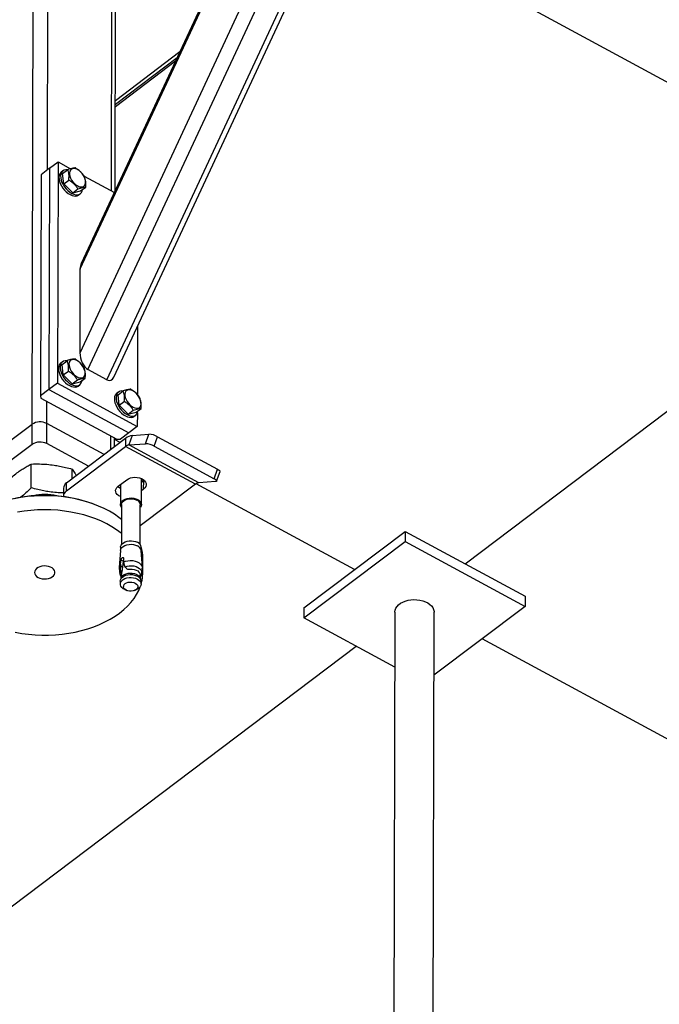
# Model space of a CAD drawing. Header units: millimetres. Extents: x 0 to 841, y 0 to 594.
# Tile 117 of 190: x 701 to 715, y 260 to 282. Entities that reach past the tile are written whole.
import ezdxf

# ---------------------------------------------------------------- set-up
doc = ezdxf.new("R2010")
doc.units = ezdxf.units.MM
doc.layers.add('TRAIT-FORT', color=4, linetype='Continuous', lineweight=25)

msp = doc.modelspace()

# ---------------------------------------------------------------- linework, layer by layer
at = {"layer": 'TRAIT-FORT', "color": 4, "linetype": 'Continuous', "lineweight": 25}
for p, q in [((702.005, 274.448), (710.323, 292.3)), ((702.179, 274.083), (710.691, 292.351)), ((702.593, 273.858), (711.106, 292.127)), ((702.745, 273.912), (711.16, 291.971)), ((702.01, 276.278), (709.015, 291.312)), ((708.942, 291.226), (702.033, 276.4)), ((700.957, 272.883), (700.991, 285.887)), ((701.293, 278.443), (701.311, 285.289)), ((702.691, 277.985), (702.71, 285.147)), ((702.772, 277.987), (702.791, 285.035)), ((718.41, 278.422), (708.221, 283.942)), ((702.778, 279.961), (704.19, 281.028)), ((702.777, 279.878), (704.13, 280.9)), ((702.777, 279.83), (704.095, 280.825)), ((701.34, 278.478), (701.155, 278.338)), ((701.34, 278.478), (701.327, 273.645)), ((701.34, 278.478), (701.524, 278.617)), ((701.524, 278.617), (701.511, 273.784)), ((701.524, 278.617), (701.799, 278.468)), ((701.632, 278.424), (701.595, 278.396)), ((701.625, 278.364), (701.735, 278.448)), ((701.155, 278.338), (701.142, 273.506)), ((701.651, 278.136), (701.625, 278.364)), ((701.651, 278.136), (701.761, 278.219)), ((702.094, 278.308), (702.755, 277.95)), ((701.848, 277.945), (701.651, 278.136)), ((701.848, 277.945), (701.958, 278.029)), ((702.019, 277.983), (702.129, 278.066)), ((701.848, 277.945), (702.019, 277.983)), ((701.974, 277.895), (702.011, 277.923)), ((702.005, 274.448), (702.01, 276.278)), ((710.422, 269.834), (718.959, 276.284)), ((703.263, 275.024), (703.259, 273.533)), ((701.621, 274.251), (701.585, 274.223)), ((701.614, 274.191), (701.724, 274.274)), ((701.64, 273.962), (701.614, 274.191)), ((701.64, 273.962), (701.75, 274.046)), ((701.837, 273.772), (701.64, 273.962)), ((702.593, 273.858), (702.179, 274.083)), ((701.511, 273.784), (701.327, 273.645)), ((701.511, 273.784), (703.257, 272.838)), ((701.837, 273.772), (701.947, 273.855)), ((701.837, 273.772), (702.008, 273.809)), ((701.963, 273.721), (702, 273.749)), ((702.008, 273.809), (702.119, 273.893)), ((701.327, 273.645), (701.142, 273.506)), ((701.142, 273.506), (701.149, 273.454)), ((701.327, 273.645), (703.073, 272.699)), ((702.844, 273.588), (702.807, 273.561)), ((702.836, 273.529), (702.947, 273.612)), ((702.862, 273.3), (702.836, 273.529)), ((701.149, 273.454), (702.808, 272.556)), ((701.279, 272.9), (701.28, 273.383)), ((702.862, 273.3), (702.972, 273.384)), ((703.059, 273.109), (702.862, 273.3)), ((703.059, 273.109), (703.17, 273.193)), ((703.059, 273.109), (703.23, 273.147)), ((703.186, 273.059), (703.223, 273.087)), ((703.23, 273.147), (703.341, 273.23)), ((703.258, 273.132), (703.257, 272.838)), ((700.957, 272.883), (699.777, 271.992)), ((700.956, 272.444), (700.957, 272.883)), ((701.278, 272.461), (701.279, 272.9)), ((702.53, 272.222), (701.279, 272.9)), ((703.257, 272.838), (703.073, 272.699)), ((702.676, 272.333), (702.677, 272.627)), ((703.073, 272.699), (702.888, 272.56)), ((703.148, 272.642), (703.074, 272.435)), ((703.148, 272.642), (703.512, 272.667)), ((703.438, 272.459), (703.512, 272.667)), ((703.627, 272.406), (703.701, 272.613)), ((703.701, 272.613), (705.011, 271.904)), ((700.956, 272.444), (699.776, 271.553)), ((702.191, 271.966), (701.278, 272.461)), ((701.709, 271.427), (703, 272.402)), ((701.71, 271.603), (703.001, 272.578)), ((702.758, 272.395), (702.758, 272.583)), ((702.879, 272.486), (702.758, 272.551)), ((702.808, 272.556), (702.888, 272.56)), ((703.001, 272.578), (703, 272.402)), ((704.528, 271.575), (703, 272.402)), ((703.074, 272.435), (703.438, 272.459)), ((704.602, 271.607), (703.074, 272.435)), ((703.627, 272.406), (704.936, 271.696)), ((700.94, 271.495), (700.941, 272.016)), ((701.832, 271.695), (701.832, 271.905)), ((704.936, 271.696), (705.011, 271.904)), ((704.991, 271.643), (705.065, 271.851)), ((701.709, 271.427), (701.71, 271.603)), ((702.841, 271.532), (703.025, 271.671)), ((702.89, 271.569), (702.889, 271.128)), ((704.528, 271.575), (703.322, 270.664)), ((703.346, 271.127), (703.348, 271.699)), ((703.348, 271.69), (703.352, 271.697)), ((703.397, 271.646), (703.348, 271.609)), ((703.396, 271.47), (703.397, 271.646)), ((703.411, 271.658), (703.397, 271.646)), ((708.006, 269.708), (704.542, 271.585)), ((704.966, 271.632), (704.602, 271.607)), ((701.642, 271.486), (701.642, 271.31)), ((703.396, 271.47), (703.347, 271.433)), ((702.912, 271.128), (702.91, 270.254)), ((703.321, 270.253), (703.323, 271.127)), ((702.427, 271.091), (702.411, 271.098)), ((706.899, 268.872), (709.112, 270.544)), ((709.112, 270.544), (709.111, 270.324)), ((709.112, 270.544), (711.731, 269.125)), ((703.331, 270.235), (703.321, 270.263)), ((706.899, 268.653), (709.111, 270.324)), ((709.111, 270.324), (711.731, 268.905)), ((702.888, 270.124), (702.862, 269.753)), ((702.891, 270.197), (702.891, 270.142)), ((703.339, 270.141), (703.34, 270.196)), ((703.367, 269.752), (703.342, 270.123)), ((702.893, 269.825), (702.902, 269.918)), ((702.894, 269.784), (702.893, 269.825)), ((702.951, 269.892), (702.902, 269.918)), ((702.951, 269.892), (702.936, 269.761)), ((702.956, 269.959), (702.956, 269.872)), ((702.956, 269.872), (702.959, 269.834)), ((702.959, 269.834), (702.988, 269.772)), ((703.377, 269.642), (703.377, 269.949)), ((702.888, 269.697), (702.894, 269.784)), ((702.936, 269.761), (702.894, 269.784)), ((702.906, 269.597), (702.898, 269.512)), ((702.908, 269.609), (702.901, 269.628)), ((702.901, 269.628), (702.911, 269.623)), ((702.908, 269.609), (702.906, 269.597)), ((702.911, 269.623), (702.908, 269.609)), ((703.03, 269.725), (703.049, 269.715)), ((703.044, 269.717), (703.047, 269.716)), ((703.049, 269.715), (703.047, 269.716)), ((703.329, 269.511), (703.321, 269.596)), ((702.886, 269.456), (702.886, 269.393)), ((702.9, 269.52), (702.889, 269.481)), ((703.324, 269.566), (703.326, 269.565)), ((703.337, 269.48), (703.327, 269.518)), ((703.34, 269.392), (703.34, 269.455)), ((702.987, 269.272), (703.026, 269.255)), ((703.199, 269.254), (703.239, 269.271)), ((711.731, 269.125), (711.731, 268.905)), ((706.899, 268.872), (706.899, 268.653)), ((708.886, 268.78), (708.847, 253.902)), ((709.704, 253.726), (709.743, 268.778)), ((711.731, 268.905), (709.74, 267.401)), ((708.883, 267.578), (706.899, 268.653)), ((719.913, 263.257), (710.794, 268.198)), ((699.359, 261.477), (708.039, 268.035))]:
    msp.add_line(p, q, dxfattribs=at)
at = {"layer": 'TRAIT-FORT', "color": 4, "linetype": 'Continuous', "lineweight": 25, "flags": 128}
for points in [[(701.776, 278.344), (701.784, 278.303), (701.8, 278.261), (701.822, 278.219), (701.85, 278.18), (701.882, 278.145), (701.917, 278.115), (701.954, 278.092), (701.99, 278.076), (702.025, 278.07), (702.057, 278.072), (702.084, 278.083), (702.105, 278.102), (702.119, 278.128), (702.126, 278.161), (702.126, 278.198), (702.118, 278.239), (702.102, 278.281), (702.08, 278.322), (702.052, 278.362), (702.02, 278.397), (701.985, 278.427), (701.948, 278.45), (701.911, 278.465), (701.877, 278.472), (701.845, 278.47), (701.818, 278.459), (701.797, 278.44), (701.782, 278.414), (701.775, 278.381), (701.776, 278.344)], [(701.563, 278.358), (701.55, 278.324), (701.545, 278.284), (701.547, 278.239), (701.557, 278.192), (701.574, 278.143), (701.598, 278.094), (701.628, 278.046), (701.663, 278.002), (701.702, 277.963), (701.744, 277.929), (701.787, 277.903), (701.83, 277.884), (701.871, 277.873), (701.91, 277.872), (701.944, 277.879), (701.974, 277.894), (701.974, 277.895)], [(701.595, 278.396), (701.583, 278.386), (701.563, 278.358)], [(701.6, 278.386), (701.587, 278.352), (701.582, 278.312), (701.584, 278.267), (701.594, 278.219), (701.611, 278.17), (701.635, 278.122), (701.665, 278.074), (701.7, 278.03), (701.739, 277.991), (701.781, 277.957), (701.824, 277.93), (701.867, 277.912), (701.908, 277.901), (701.947, 277.899), (701.981, 277.907), (702.011, 277.922), (702.034, 277.946), (702.051, 277.977), (702.06, 278.013)], [(701.552, 274.185), (701.539, 274.15), (701.534, 274.11), (701.536, 274.066), (701.546, 274.018), (701.563, 273.969), (701.588, 273.92), (701.617, 273.873), (701.653, 273.829), (701.691, 273.789), (701.733, 273.756), (701.776, 273.729), (701.819, 273.71), (701.86, 273.7), (701.899, 273.698), (701.933, 273.705), (701.963, 273.721), (701.963, 273.721)], [(701.585, 274.223), (701.573, 274.212), (701.552, 274.185)], [(701.589, 274.213), (701.576, 274.178), (701.571, 274.138), (701.573, 274.094), (701.583, 274.046), (701.6, 273.997), (701.624, 273.948), (701.654, 273.901), (701.689, 273.857), (701.728, 273.817), (701.77, 273.784), (701.813, 273.757), (701.856, 273.738), (701.897, 273.728), (701.936, 273.726), (701.97, 273.733), (702, 273.749), (702.023, 273.773), (702.04, 273.804), (702.049, 273.84)], [(701.765, 274.17), (701.773, 274.13), (701.789, 274.088), (701.811, 274.046), (701.839, 274.007), (701.871, 273.971), (701.906, 273.941), (701.943, 273.918), (701.979, 273.903), (702.014, 273.896), (702.046, 273.898), (702.073, 273.909), (702.094, 273.928), (702.108, 273.954), (702.115, 273.987), (702.115, 274.025), (702.107, 274.065), (702.091, 274.107), (702.069, 274.149), (702.041, 274.188), (702.009, 274.224), (701.974, 274.253), (701.937, 274.277), (701.9, 274.292), (701.866, 274.299), (701.834, 274.296), (701.807, 274.286), (701.786, 274.267), (701.771, 274.24), (701.764, 274.208), (701.765, 274.17)], [(702.775, 273.523), (702.762, 273.488), (702.756, 273.448), (702.759, 273.404), (702.768, 273.356), (702.786, 273.307), (702.81, 273.258), (702.84, 273.211), (702.875, 273.167), (702.914, 273.127), (702.955, 273.093), (702.998, 273.067), (703.041, 273.048), (703.082, 273.038), (703.121, 273.036), (703.156, 273.043), (703.185, 273.059), (703.186, 273.059)], [(702.807, 273.561), (702.795, 273.55), (702.775, 273.523)], [(702.812, 273.55), (702.799, 273.516), (702.793, 273.476), (702.795, 273.431), (702.805, 273.384), (702.823, 273.335), (702.847, 273.286), (702.877, 273.239), (702.912, 273.194), (702.951, 273.155), (702.992, 273.121), (703.035, 273.095), (703.078, 273.076), (703.119, 273.065), (703.158, 273.064), (703.193, 273.071), (703.222, 273.087), (703.245, 273.11), (703.262, 273.141), (703.271, 273.178)], [(702.987, 273.508), (702.995, 273.467), (703.011, 273.425), (703.033, 273.384), (703.061, 273.344), (703.093, 273.309), (703.128, 273.279), (703.165, 273.256), (703.202, 273.241), (703.236, 273.234), (703.268, 273.236), (703.295, 273.247), (703.316, 273.266), (703.331, 273.292), (703.338, 273.325), (703.337, 273.362), (703.329, 273.403), (703.313, 273.445), (703.291, 273.487), (703.263, 273.526), (703.231, 273.561), (703.196, 273.591), (703.159, 273.614), (703.123, 273.63), (703.088, 273.636), (703.056, 273.634), (703.029, 273.624), (703.008, 273.605), (702.994, 273.578), (702.987, 273.546), (702.987, 273.508)], [(705.011, 271.904), (705.03, 271.892), (705.046, 271.881), (705.058, 271.87), (705.064, 271.861), (705.066, 271.852), (705.065, 271.851)], [(702.89, 271.303), (702.851, 271.324), (702.82, 271.35), (702.798, 271.379), (702.786, 271.411), (702.784, 271.443), (702.793, 271.475), (702.812, 271.505), (702.841, 271.532)], [(703.025, 271.671), (703.062, 271.694), (703.105, 271.711), (703.153, 271.722), (703.203, 271.726), (703.254, 271.723), (703.303, 271.714), (703.347, 271.699), (703.386, 271.678), (703.417, 271.652), (703.439, 271.623), (703.451, 271.591), (703.453, 271.559), (703.444, 271.527), (703.425, 271.497), (703.396, 271.47)], [(704.936, 271.696), (704.956, 271.684), (704.972, 271.673), (704.984, 271.662), (704.99, 271.653), (704.992, 271.644), (704.988, 271.638), (704.979, 271.634), (704.966, 271.632)], [(702.911, 270.806), (702.855, 270.849), (702.755, 270.918), (702.647, 270.983), (702.532, 271.043), (702.412, 271.098), (702.285, 271.147), (702.154, 271.191), (702.018, 271.229), (701.879, 271.261), (701.736, 271.286), (701.591, 271.305), (701.445, 271.318), (701.297, 271.324), (701.149, 271.324), (701.002, 271.317), (700.855, 271.304), (700.711, 271.284), (700.568, 271.258)], [(702.89, 271.479), (702.852, 271.5), (702.826, 271.52)], [(702.912, 271.064), (702.901, 271.081), (702.891, 271.112), (702.89, 271.143), (702.901, 271.174), (702.922, 271.203), (702.951, 271.228), (702.989, 271.249), (703.033, 271.263), (703.08, 271.272), (703.129, 271.274), (703.178, 271.268), (703.224, 271.257), (703.265, 271.239)], [(702.912, 271.128), (702.912, 271.132), (702.919, 271.161), (702.935, 271.188), (702.961, 271.213), (702.994, 271.233), (703.034, 271.248), (703.078, 271.257), (703.124, 271.259), (703.169, 271.255), (703.212, 271.244), (703.25, 271.228)], [(703.265, 271.239), (703.299, 271.216), (703.325, 271.189), (703.341, 271.159), (703.346, 271.128), (703.341, 271.096), (703.325, 271.066), (703.323, 271.063)], [(701.807, 270.967), (701.663, 270.989), (701.517, 271.005), (701.37, 271.015), (701.222, 271.018), (701.074, 271.014), (700.927, 271.004), (700.782, 270.987), (700.638, 270.965)], [(702.91, 270.498), (702.902, 270.505), (702.805, 270.576), (702.701, 270.644), (702.59, 270.706), (702.472, 270.764), (702.348, 270.816), (702.219, 270.862), (702.086, 270.903), (701.948, 270.938), (701.807, 270.967)], [(702.888, 270.124), (702.889, 270.133), (702.899, 270.164), (702.92, 270.192), (702.95, 270.217), (702.987, 270.238), (703.03, 270.252), (703.078, 270.261), (703.127, 270.262), (703.175, 270.257), (703.221, 270.246), (703.262, 270.228)], [(702.891, 270.197), (702.892, 270.212), (702.903, 270.242), (702.923, 270.27), (702.952, 270.295), (702.989, 270.315), (703.032, 270.33), (703.078, 270.338), (703.127, 270.34), (703.175, 270.334), (703.22, 270.323), (703.26, 270.306)], [(702.956, 269.872), (703.001, 269.89), (703.051, 269.902), (703.104, 269.907), (703.157, 269.905), (703.209, 269.896), (703.256, 269.879), (703.297, 269.857), (703.329, 269.83), (703.352, 269.799), (703.365, 269.766), (703.367, 269.741)], [(701.09, 269.539), (701.13, 269.522), (701.175, 269.51), (701.222, 269.505), (701.27, 269.507), (701.317, 269.515), (701.359, 269.53), (701.395, 269.55), (701.424, 269.574), (701.444, 269.602), (701.455, 269.632), (701.455, 269.663), (701.444, 269.693), (701.424, 269.721), (701.395, 269.745), (701.358, 269.765), (701.315, 269.779), (701.269, 269.787), (701.221, 269.789), (701.174, 269.784), (701.129, 269.773), (701.089, 269.756), (701.056, 269.733), (701.032, 269.707), (701.017, 269.678), (701.011, 269.647), (701.017, 269.617), (701.032, 269.588), (701.057, 269.561), (701.09, 269.539)], [(702.886, 269.456), (702.891, 269.487), (702.907, 269.517), (702.932, 269.543), (702.966, 269.566), (703.006, 269.584), (703.052, 269.596), (703.1, 269.601), (703.149, 269.599), (703.197, 269.591), (703.24, 269.576), (703.278, 269.556), (703.308, 269.531), (703.328, 269.502), (703.339, 269.471), (703.34, 269.455)], [(702.9, 269.52), (702.902, 269.525), (702.917, 269.554), (702.941, 269.579), (702.973, 269.601), (703.011, 269.618), (703.055, 269.629), (703.101, 269.634), (703.148, 269.632), (703.193, 269.624), (703.234, 269.61), (703.27, 269.591), (703.299, 269.567), (703.318, 269.54), (703.327, 269.518)], [(702.988, 269.772), (703.033, 269.786), (703.082, 269.793), (703.133, 269.794), (703.182, 269.788), (703.229, 269.776), (703.27, 269.758), (703.305, 269.735), (703.332, 269.707), (703.349, 269.677), (703.356, 269.645), (703.354, 269.619)], [(703.049, 269.715), (703.095, 269.721), (703.142, 269.72), (703.187, 269.713), (703.229, 269.699), (703.265, 269.679), (703.293, 269.655), (703.312, 269.628), (703.321, 269.598), (703.321, 269.596)], [(702.987, 269.272), (702.986, 269.272), (702.949, 269.292), (702.919, 269.317), (702.898, 269.346), (702.887, 269.377), (702.887, 269.408), (702.898, 269.439), (702.918, 269.467), (702.948, 269.492), (702.985, 269.513), (703.028, 269.527), (703.076, 269.536), (703.125, 269.537), (703.173, 269.532), (703.219, 269.521), (703.26, 269.503), (703.26, 269.503)], [(703.012, 269.262), (702.985, 269.281), (702.966, 269.304), (702.958, 269.329), (702.96, 269.355), (702.972, 269.38), (702.994, 269.402), (703.024, 269.419), (703.06, 269.431), (703.1, 269.437), (703.141, 269.435), (703.179, 269.427), (703.213, 269.413), (703.241, 269.394), (703.259, 269.371), (703.268, 269.346), (703.266, 269.32), (703.254, 269.295), (703.232, 269.273), (703.202, 269.256), (703.166, 269.244), (703.126, 269.238), (703.085, 269.239), (703.047, 269.247), (703.012, 269.262)], [(703.26, 269.503), (703.294, 269.48), (703.319, 269.453), (703.335, 269.424), (703.34, 269.392), (703.335, 269.361), (703.32, 269.331), (703.294, 269.304), (703.261, 269.282), (703.239, 269.271)], [(700.59, 268.341), (700.732, 268.316), (700.877, 268.297), (701.024, 268.284), (701.171, 268.278), (701.319, 268.278), (701.467, 268.285), (701.613, 268.298), (701.758, 268.318), (701.9, 268.344), (702.039, 268.376), (702.174, 268.414), (702.304, 268.459), (702.43, 268.508), (702.55, 268.564), (702.663, 268.624), (702.77, 268.69), (702.869, 268.759), (702.961, 268.834), (703.044, 268.912), (703.119, 268.993), (703.185, 269.078), (703.241, 269.165), (703.288, 269.255), (703.321, 269.333)], [(708.886, 268.78), (708.886, 268.783), (708.892, 268.825), (708.908, 268.865), (708.933, 268.904), (708.967, 268.94), (709.009, 268.972), (709.059, 268.999), (709.114, 269.022), (709.175, 269.038), (709.238, 269.049), (709.303, 269.053), (709.369, 269.051), (709.433, 269.042), (709.495, 269.028), (709.552, 269.007), (709.604, 268.981), (709.649, 268.95), (709.686, 268.916), (709.714, 268.878), (709.733, 268.838), (709.742, 268.796), (709.743, 268.778)]]:
    msp.add_lwpolyline(points, dxfattribs=at)
at = {"layer": 'TRAIT-FORT', "color": 4, "linetype": 'Continuous', "lineweight": 25}
for centre, radius, start, end in [((701.708, 278.325), 0.124, 78.336, 150.2764), ((701.697, 274.151), 0.124, 78.336, 150.2764), ((702.919, 273.489), 0.124, 78.336, 150.2764), ((701.132, 272.616), 0.32, 62.7147, 123.2669), ((703.185, 272.356), 0.288, 97.4002, 129.7696), ((703.494, 272.246), 0.422, 60.6517, 87.5828), ((701.131, 272.177), 0.32, 62.7147, 123.2669), ((703.092, 272.292), 0.144, 97.4002, 129.7696), ((703.42, 272.038), 0.422, 60.6517, 87.5828), ((701.792, 271.478), 0.149, 123.1684, 177.1102), ((703.258, 271.676), 0.104, 329.4823, 9.0497), ((704.62, 271.464), 0.144, 97.4002, 129.7696), ((701.23, 268.226), 3.106, 67.6486, 112.0505), ((701.235, 270.251), 1.099, 76.2543, 103.4448), ((701.79, 271.304), 0.148, 122.9896, 180.2919), ((703.203, 271.117), 0.121, 4.869, 66.9103), ((703.213, 270.188), 0.127, 3.543, 68.2363), ((703.207, 270.103), 0.136, 8.3913, 66.4659), ((702.48, 269.95), 0.898, 359.9409, 17.0635), ((702.979, 269.744), 0.117, 136.5575, 180.8705), ((702.975, 269.64), 0.104, 146.7951, 190.9104), ((702.488, 269.644), 0.888, 343.5807, 6.4575)]:
    msp.add_arc(centre, radius, start, end, dxfattribs=at)
for centre, start_param, end_param in [((702.184, 276.183), 0.558083, 1.079288), ((702.179, 274.354), 1.079288, 2.650085), ((702.594, 274.129), 2.650085, 3.699676)]:
    msp.add_ellipse(centre, major_axis=(-0.082, 0.284), ratio=0.544062, start_param=start_param, end_param=end_param, dxfattribs=at)
for points, knots in [([(701.906, 278.485), (701.896, 278.485), (701.874, 278.485), (701.832, 278.477), (701.785, 278.464), (701.752, 278.453), (701.735, 278.448)], [0, 0, 0, 0, 0.264605, 0.534948, 0.765343, 1, 1, 1, 1]), ([(701.761, 278.219), (701.763, 278.253), (701.767, 278.308), (701.759, 278.377), (701.747, 278.419), (701.738, 278.441), (701.735, 278.448)], [0, 0, 0, 0, 0.385549, 0.637642, 0.896546, 1, 1, 1, 1]), ([(701.906, 278.485), (701.928, 278.472), (701.97, 278.444), (702.025, 278.397), (702.069, 278.346), (702.092, 278.312), (702.104, 278.294)], [0, 0, 0, 0, 0.264605, 0.534948, 0.765343, 1, 1, 1, 1]), ([(701.958, 278.029), (701.945, 278.048), (701.919, 278.088), (701.871, 278.14), (701.817, 278.184), (701.78, 278.208), (701.761, 278.219)], [0, 0, 0, 0, 0.2646049, 0.5349477, 0.7653431, 1, 1, 1, 1]), ([(702.129, 278.066), (702.132, 278.099), (702.136, 278.154), (702.127, 278.223), (702.115, 278.265), (702.106, 278.288), (702.104, 278.294)], [0, 0, 0, 0, 0.385549, 0.637642, 0.896546, 1, 1, 1, 1]), ([(701.958, 278.029), (701.977, 278.035), (702.015, 278.048), (702.063, 278.06), (702.101, 278.066), (702.12, 278.066), (702.129, 278.066)], [0, 0, 0, 0, 0.264605, 0.534948, 0.765343, 1, 1, 1, 1]), ([(701.896, 274.312), (701.885, 274.311), (701.863, 274.311), (701.821, 274.304), (701.774, 274.291), (701.741, 274.28), (701.724, 274.274)], [0, 0, 0, 0, 0.264605, 0.534948, 0.765343, 1, 1, 1, 1]), ([(701.75, 274.046), (701.752, 274.079), (701.756, 274.134), (701.748, 274.203), (701.736, 274.245), (701.727, 274.268), (701.724, 274.274)], [0, 0, 0, 0, 0.385549, 0.637642, 0.896546, 1, 1, 1, 1]), ([(701.896, 274.312), (701.917, 274.298), (701.959, 274.271), (702.014, 274.224), (702.058, 274.173), (702.081, 274.138), (702.093, 274.121)], [0, 0, 0, 0, 0.264605, 0.534948, 0.765343, 1, 1, 1, 1]), ([(702.119, 273.893), (702.121, 273.926), (702.125, 273.981), (702.116, 274.05), (702.104, 274.092), (702.095, 274.114), (702.093, 274.121)], [0, 0, 0, 0, 0.3855495, 0.6376419, 0.8965462, 1, 1, 1, 1]), ([(701.947, 273.855), (701.934, 273.875), (701.908, 273.914), (701.86, 273.966), (701.806, 274.01), (701.769, 274.034), (701.75, 274.046)], [0, 0, 0, 0, 0.264605, 0.534948, 0.765343, 1, 1, 1, 1]), ([(701.947, 273.855), (701.966, 273.861), (702.004, 273.874), (702.052, 273.886), (702.09, 273.892), (702.109, 273.892), (702.119, 273.893)], [0, 0, 0, 0, 0.264605, 0.534948, 0.765343, 1, 1, 1, 1]), ([(703.118, 273.649), (703.107, 273.649), (703.085, 273.649), (703.044, 273.641), (702.997, 273.629), (702.963, 273.618), (702.947, 273.612)], [0, 0, 0, 0, 0.264605, 0.534948, 0.765343, 1, 1, 1, 1]), ([(702.972, 273.384), (702.975, 273.417), (702.979, 273.472), (702.97, 273.541), (702.958, 273.583), (702.949, 273.606), (702.947, 273.612)], [0, 0, 0, 0, 0.385549, 0.637642, 0.896546, 1, 1, 1, 1]), ([(703.118, 273.649), (703.139, 273.636), (703.182, 273.609), (703.236, 273.561), (703.28, 273.511), (703.303, 273.476), (703.315, 273.459)], [0, 0, 0, 0, 0.264605, 0.534948, 0.765343, 1, 1, 1, 1]), ([(703.17, 273.193), (703.156, 273.213), (703.13, 273.252), (703.082, 273.304), (703.028, 273.348), (702.991, 273.372), (702.972, 273.384)], [0, 0, 0, 0, 0.264605, 0.534948, 0.765343, 1, 1, 1, 1]), ([(703.341, 273.23), (703.343, 273.264), (703.347, 273.319), (703.338, 273.388), (703.326, 273.43), (703.317, 273.452), (703.315, 273.459)], [0, 0, 0, 0, 0.385549, 0.637642, 0.896546, 1, 1, 1, 1]), ([(703.17, 273.193), (703.188, 273.199), (703.227, 273.212), (703.274, 273.224), (703.312, 273.23), (703.331, 273.23), (703.341, 273.23)], [0, 0, 0, 0, 0.264605, 0.534948, 0.765343, 1, 1, 1, 1]), ([(700.348, 271.578), (700.387, 271.616), (700.462, 271.688), (700.573, 271.781), (700.671, 271.855), (700.762, 271.916), (700.85, 271.969), (700.91, 272), (700.941, 272.016)], [0, 0, 0, 0, 0.202068, 0.3827, 0.555315, 0.692992, 0.838894, 1, 1, 1, 1]), ([(700.941, 272.016), (701.001, 272.017), (701.114, 272.02), (701.279, 272.011), (701.426, 271.995), (701.563, 271.971), (701.695, 271.943), (701.785, 271.918), (701.832, 271.905)], [0, 0, 0, 0, 0.202068, 0.3827, 0.555315, 0.692992, 0.838894, 1, 1, 1, 1]), ([(701.832, 271.905), (701.852, 271.878), (701.883, 271.835), (701.914, 271.784), (701.925, 271.765)], [0, 0, 0, 0, 0.648033, 1, 1, 1, 1]), ([(700.94, 271.495), (700.9, 271.457), (700.825, 271.386), (700.746, 271.317), (700.708, 271.288), (700.705, 271.286)], [0, 0, 0, 0, 0.510195, 0.9662649, 1, 1, 1, 1]), ([(701.642, 271.383), (701.592, 271.385), (701.49, 271.389), (701.346, 271.406), (701.21, 271.429), (701.078, 271.457), (700.987, 271.482), (700.94, 271.495)], [0, 0, 0, 0, 0.2155019, 0.4348699, 0.6098374, 0.7952581, 1, 1, 1, 1]), ([(702.902, 269.918), (702.902, 269.922), (702.904, 269.93), (702.909, 269.943), (702.915, 269.956), (702.922, 269.964), (702.929, 269.97), (702.937, 269.974), (702.946, 269.975), (702.952, 269.971), (702.955, 269.965), (702.956, 269.96), (702.956, 269.959)], [0, 0, 0, 0, 0.112459, 0.224891, 0.338077, 0.451935, 0.500009, 0.61321, 0.72639, 0.840088, 0.953755, 1, 1, 1, 1]), ([(702.956, 269.912), (702.955, 269.911), (702.953, 269.906), (702.952, 269.899), (702.951, 269.894), (702.951, 269.892)], [0, 0, 0, 0, 0.109116, 0.739645, 1, 1, 1, 1]), ([(702.863, 269.743), (702.863, 269.726), (702.863, 269.686), (702.87, 269.647), (702.873, 269.625)], [0, 0, 0, 0, 0.4258, 1, 1, 1, 1]), ([(702.874, 269.62), (702.874, 269.619), (702.875, 269.603), (702.885, 269.58), (702.897, 269.562), (702.902, 269.554)], [0, 0, 0, 0, 0.0736023, 0.6412628, 1, 1, 1, 1]), ([(702.888, 269.697), (702.889, 269.683), (702.89, 269.659), (702.898, 269.637), (702.901, 269.628)], [0, 0, 0, 0, 0.593144, 1, 1, 1, 1]), ([(702.936, 269.761), (702.932, 269.739), (702.923, 269.695), (702.915, 269.647), (702.911, 269.623)], [0, 0, 0, 0, 0.496599, 1, 1, 1, 1]), ([(702.988, 269.772), (702.995, 269.763), (703.006, 269.747), (703.023, 269.732), (703.03, 269.725)], [0, 0, 0, 0, 0.593144, 1, 1, 1, 1]), ([(703.337, 269.573), (703.339, 269.575), (703.346, 269.588), (703.352, 269.604), (703.354, 269.617), (703.354, 269.619)], [0, 0, 0, 0, 0.171788, 0.920779, 1, 1, 1, 1]), ([(703.354, 269.624), (703.357, 269.641), (703.364, 269.68), (703.365, 269.719), (703.366, 269.741)], [0, 0, 0, 0, 0.451823, 1, 1, 1, 1]), ([(703.336, 269.573), (703.336, 269.572), (703.335, 269.567), (703.329, 269.566), (703.326, 269.565)], [0, 0, 0, 0, 0.340108, 1, 1, 1, 1])]:
    msp.add_open_spline(points, degree=3, knots=knots, dxfattribs=at)

doc.saveas('drawing.dxf')
